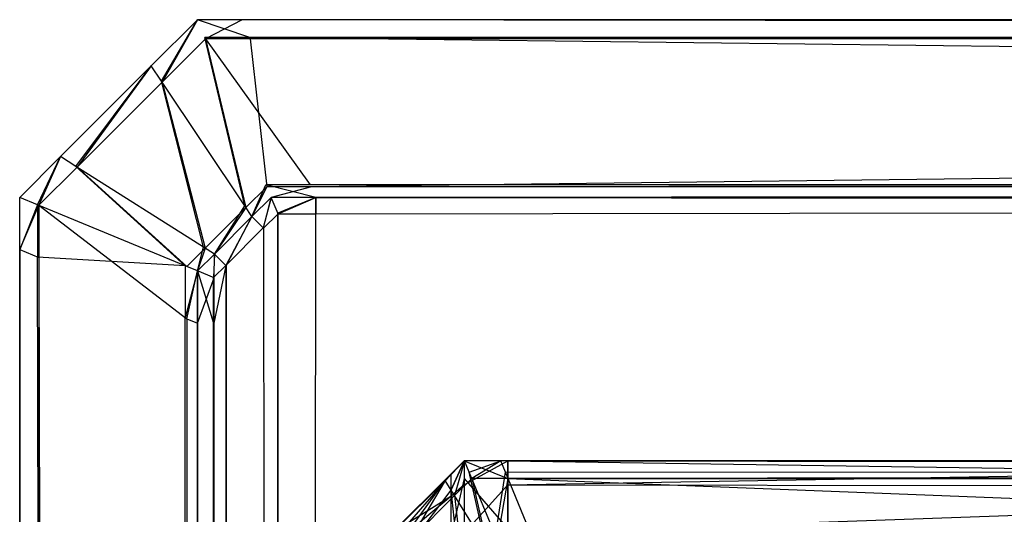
# Model space of a CAD drawing. Extents: x 0 to 0.8, y -0.501 to 0.
# Tile 48 of 107: x 0 to 0.00554, y -0.00278 to 0. Entities that reach past the tile are written whole.
import ezdxf

# ---------------------------------------------------------------- set-up
doc = ezdxf.new("R2010")
doc.units = 0
for name, color, linetype in [('L12_ABDECKPL_0___REPLACEMTFOREM', 7, 'CONTINUOUS'), ('L29_KORPUS3_2___REPLACEMTFOREMP', 7, 'CONTINUOUS'), ('L31_KORPUS3_4___REPLACEMTFOREMP', 7, 'CONTINUOUS')]:
    doc.layers.add(name, color=color, linetype=linetype)

msp = doc.modelspace()

# ---------------------------------------------------------------- linework, layer by layer
at = {"layer": 'L12_ABDECKPL_0___REPLACEMTFOREM', "color": 39}
for points, invisible_edges in [([(0.000801, -0.000352, 0.602325), (0.001, 0, 0.602217), (0.00074, -0.00026, 0.602217), (0.000801, -0.000352, 0.602325)], 13), ([(0.001, 0, 0.592217), (0.000797, -0.000346, 0.592115), (0.00074, -0.00026, 0.592217), (0.001, 0, 0.592217)], 13), ([(0.001, 0, 0.592354), (0.00074, -0.00026, 0.592217), (0.00074, -0.00026, 0.592354), (0.001, 0, 0.592354)], 13), ([(0.00074, -0.00026, 0.592217), (0.001, 0, 0.592354), (0.001, 0, 0.592217), (0.00074, -0.00026, 0.592217)], 14), ([(0.001, 0, 0.602217), (0.00074, -0.00026, 0.602038), (0.00074, -0.00026, 0.602217), (0.001, 0, 0.602217)], 13), ([(0.00074, -0.00026, 0.602038), (0.001, 0, 0.602217), (0.001, 0, 0.602038), (0.00074, -0.00026, 0.602038)], 14), ([(0.001, 0, 0.602038), (0.00074, -0.00026, 0.592354), (0.00074, -0.00026, 0.602038), (0.001, 0, 0.602038)], 13), ([(0.00074, -0.00026, 0.592354), (0.001, 0, 0.602038), (0.001, 0, 0.592354), (0.00074, -0.00026, 0.592354)], 14), ([(0.000797, -0.000346, 0.592115), (0.001, 0, 0.592217), (0.001042, -0.000101, 0.592115), (0.000797, -0.000346, 0.592115)], 14), ([(0.001, 0, 0.602217), (0.000801, -0.000352, 0.602325), (0.001045, -0.000108, 0.602325), (0.001, 0, 0.602217)], 14), ([(0.001, 0, 0.602217), (0.001252, 0, 0.602038), (0.001, 0, 0.602038), (0.001, 0, 0.602217)], 13), ([(0.001252, 0, 0.602038), (0.001, 0, 0.602217), (0.001252, 0, 0.602217), (0.001252, 0, 0.602038)], 14), ([(0.001, 0, 0.602038), (0.001252, 0, 0.592354), (0.001, 0, 0.592354), (0.001, 0, 0.602038)], 13), ([(0.001252, 0, 0.592354), (0.001, 0, 0.602038), (0.001252, 0, 0.602038), (0.001252, 0, 0.592354)], 14), ([(0.001045, -0.000108, 0.602325), (0.001252, 0, 0.602217), (0.001, 0, 0.602217), (0.001045, -0.000108, 0.602325)], 13), ([(0.001, 0, 0.592354), (0.001252, 0, 0.592217), (0.001, 0, 0.592217), (0.001, 0, 0.592354)], 13), ([(0.001252, 0, 0.592217), (0.001, 0, 0.592354), (0.001252, 0, 0.592354), (0.001252, 0, 0.592217)], 14), ([(0.001, 0, 0.592217), (0.001294, -0.000101, 0.592115), (0.001042, -0.000101, 0.592115), (0.001, 0, 0.592217)], 13), ([(0.001294, -0.000101, 0.592115), (0.001, 0, 0.592217), (0.001252, 0, 0.592217), (0.001294, -0.000101, 0.592115)], 14), ([(0.001252, 0, 0.602217), (0.001045, -0.000108, 0.602325), (0.001297, -0.000108, 0.602325), (0.001252, 0, 0.602217)], 14), ([(0.001252, 0, 0.592354), (0.071779, 0, 0.592217), (0.001252, 0, 0.592217), (0.001252, 0, 0.592354)], 13), ([(0.071779, 0, 0.592217), (0.001252, 0, 0.592354), (0.071779, 0, 0.592354), (0.071779, 0, 0.592217)], 14), ([(0.001252, 0, 0.592217), (0.071779, -0.000101, 0.592115), (0.001294, -0.000101, 0.592115), (0.001252, 0, 0.592217)], 13), ([(0.071779, -0.000101, 0.592115), (0.001252, 0, 0.592217), (0.071779, 0, 0.592217), (0.071779, -0.000101, 0.592115)], 14), ([(0.001252, 0, 0.602038), (0.071779, 0, 0.592354), (0.001252, 0, 0.592354), (0.001252, 0, 0.602038)], 13), ([(0.071779, 0, 0.592354), (0.001252, 0, 0.602038), (0.071779, 0, 0.602038), (0.071779, 0, 0.592354)], 14), ([(0.001297, -0.000108, 0.602325), (0.071779, 0, 0.602217), (0.001252, 0, 0.602217), (0.001297, -0.000108, 0.602325)], 13), ([(0.001252, 0, 0.602217), (0.071779, 0, 0.602038), (0.001252, 0, 0.602038), (0.001252, 0, 0.602217)], 13), ([(0.071779, 0, 0.602038), (0.001252, 0, 0.602217), (0.071779, 0, 0.602217), (0.071779, 0, 0.602038)], 14), ([(0.071779, 0, 0.602217), (0.001297, -0.000108, 0.602325), (0.071779, -0.000108, 0.602325), (0.071779, 0, 0.602217)], 14), ([(0.001042, -0.000101, 0.592115), (0.001267, -0.001048, 0.591287), (0.000797, -0.000346, 0.592115), (0.001042, -0.000101, 0.592115)], 13), ([(0.001272, -0.001057, 0.603156), (0.001045, -0.000108, 0.602325), (0.000801, -0.000352, 0.602325), (0.001272, -0.001057, 0.603156)], 13), ([(0.001267, -0.001048, 0.591287), (0.001042, -0.000101, 0.592115), (0.001385, -0.00093, 0.591287), (0.001267, -0.001048, 0.591287)], 14), ([(0.001042, -0.000101, 0.592115), (0.001636, -0.00093, 0.591287), (0.001385, -0.00093, 0.591287), (0.001042, -0.000101, 0.592115)], 13), ([(0.001636, -0.00093, 0.591287), (0.001042, -0.000101, 0.592115), (0.001294, -0.000101, 0.592115), (0.001636, -0.00093, 0.591287)], 14), ([(0.001045, -0.000108, 0.602325), (0.001272, -0.001057, 0.603156), (0.001389, -0.00094, 0.603156), (0.001045, -0.000108, 0.602325)], 14), ([(0.001389, -0.00094, 0.603156), (0.001297, -0.000108, 0.602325), (0.001045, -0.000108, 0.602325), (0.001389, -0.00094, 0.603156)], 13), ([(0.001294, -0.000101, 0.592115), (0.071779, -0.00093, 0.591287), (0.001636, -0.00093, 0.591287), (0.001294, -0.000101, 0.592115)], 13), ([(0.071779, -0.00093, 0.591287), (0.001294, -0.000101, 0.592115), (0.071779, -0.000101, 0.592115), (0.071779, -0.00093, 0.591287)], 14), ([(0.001297, -0.000108, 0.602325), (0.001389, -0.00094, 0.603156), (0.001641, -0.00094, 0.603156), (0.001297, -0.000108, 0.602325)], 14), ([(0.001641, -0.00094, 0.603156), (0.071779, -0.000108, 0.602325), (0.001297, -0.000108, 0.602325), (0.001641, -0.00094, 0.603156)], 13), ([(0.071779, -0.000108, 0.602325), (0.001641, -0.00094, 0.603156), (0.071779, -0.00094, 0.603156), (0.071779, -0.000108, 0.602325)], 14), ([(0.000323, -0.000831, 0.602325), (0.00074, -0.00026, 0.602217), (0.000229, -0.000771, 0.602217), (0.000323, -0.000831, 0.602325)], 13), ([(0.00074, -0.00026, 0.592217), (0.000316, -0.000827, 0.592115), (0.000229, -0.000771, 0.592217), (0.00074, -0.00026, 0.592217)], 13), ([(0.000229, -0.000771, 0.592354), (0.00074, -0.00026, 0.592217), (0.000229, -0.000771, 0.592217), (0.000229, -0.000771, 0.592354)], 13), ([(0.00074, -0.00026, 0.592217), (0.000229, -0.000771, 0.592354), (0.00074, -0.00026, 0.592354), (0.00074, -0.00026, 0.592217)], 14), ([(0.000229, -0.000771, 0.602217), (0.00074, -0.00026, 0.602038), (0.000229, -0.000771, 0.602038), (0.000229, -0.000771, 0.602217)], 13), ([(0.00074, -0.00026, 0.602038), (0.000229, -0.000771, 0.602217), (0.00074, -0.00026, 0.602217), (0.00074, -0.00026, 0.602038)], 14), ([(0.000229, -0.000771, 0.602038), (0.00074, -0.00026, 0.592354), (0.000229, -0.000771, 0.592354), (0.000229, -0.000771, 0.602038)], 13), ([(0.00074, -0.00026, 0.592354), (0.000229, -0.000771, 0.602038), (0.00074, -0.00026, 0.602038), (0.00074, -0.00026, 0.592354)], 14), ([(0.000316, -0.000827, 0.592115), (0.00074, -0.00026, 0.592217), (0.000797, -0.000346, 0.592115), (0.000316, -0.000827, 0.592115)], 14), ([(0.00074, -0.00026, 0.602217), (0.000323, -0.000831, 0.602325), (0.000801, -0.000352, 0.602325), (0.00074, -0.00026, 0.602217)], 14), ([(0.000797, -0.000346, 0.592115), (0.001034, -0.001281, 0.591287), (0.000316, -0.000827, 0.592115), (0.000797, -0.000346, 0.592115)], 13), ([(0.001043, -0.001286, 0.603156), (0.000801, -0.000352, 0.602325), (0.000323, -0.000831, 0.602325), (0.001043, -0.001286, 0.603156)], 13), ([(0.001034, -0.001281, 0.591287), (0.000797, -0.000346, 0.592115), (0.001267, -0.001048, 0.591287), (0.001034, -0.001281, 0.591287)], 14), ([(0.000801, -0.000352, 0.602325), (0.001043, -0.001286, 0.603156), (0.001272, -0.001057, 0.603156), (0.000801, -0.000352, 0.602325)], 14), ([(0.000229, -0.000771, 0.592354), (0, -0.001, 0.592217), (0, -0.001, 0.592354), (0.000229, -0.000771, 0.592354)], 13), ([(0, -0.001, 0.592217), (0.000229, -0.000771, 0.592354), (0.000229, -0.000771, 0.592217), (0, -0.001, 0.592217)], 14), ([(0.000229, -0.000771, 0.592217), (0.000101, -0.001042, 0.592115), (0, -0.001, 0.592217), (0.000229, -0.000771, 0.592217)], 13), ([(0.000108, -0.001045, 0.602325), (0.000229, -0.000771, 0.602217), (0, -0.001, 0.602217), (0.000108, -0.001045, 0.602325)], 13), ([(0.000229, -0.000771, 0.602217), (0, -0.001, 0.602038), (0, -0.001, 0.602217), (0.000229, -0.000771, 0.602217)], 13), ([(0, -0.001, 0.602038), (0.000229, -0.000771, 0.602217), (0.000229, -0.000771, 0.602038), (0, -0.001, 0.602038)], 14), ([(0.000229, -0.000771, 0.602038), (0, -0.001, 0.592354), (0, -0.001, 0.602038), (0.000229, -0.000771, 0.602038)], 13), ([(0, -0.001, 0.592354), (0.000229, -0.000771, 0.602038), (0.000229, -0.000771, 0.592354), (0, -0.001, 0.592354)], 14), ([(0.000101, -0.001042, 0.592115), (0.000229, -0.000771, 0.592217), (0.000316, -0.000827, 0.592115), (0.000101, -0.001042, 0.592115)], 14), ([(0.000229, -0.000771, 0.602217), (0.000108, -0.001045, 0.602325), (0.000323, -0.000831, 0.602325), (0.000229, -0.000771, 0.602217)], 14), ([(0.000316, -0.000827, 0.592115), (0.00093, -0.001385, 0.591287), (0.000101, -0.001042, 0.592115), (0.000316, -0.000827, 0.592115)], 13), ([(0.00093, -0.001385, 0.591287), (0.000316, -0.000827, 0.592115), (0.001034, -0.001281, 0.591287), (0.00093, -0.001385, 0.591287)], 14), ([(0.00094, -0.001389, 0.603156), (0.000323, -0.000831, 0.602325), (0.000108, -0.001045, 0.602325), (0.00094, -0.001389, 0.603156)], 13), ([(0.000323, -0.000831, 0.602325), (0.00094, -0.001389, 0.603156), (0.001043, -0.001286, 0.603156), (0.000323, -0.000831, 0.602325)], 14), ([(0.001385, -0.00093, 0.591287), (0.001306, -0.001108, 0.591217), (0.001267, -0.001048, 0.591287), (0.001385, -0.00093, 0.591287)], 13), ([(0.001306, -0.001108, 0.603217), (0.001389, -0.00094, 0.603156), (0.001272, -0.001057, 0.603156), (0.001306, -0.001108, 0.603217)], 13), ([(0.001306, -0.001108, 0.591217), (0.001385, -0.00093, 0.591287), (0.001414, -0.001, 0.591217), (0.001306, -0.001108, 0.591217)], 14), ([(0.001389, -0.00094, 0.603156), (0.001306, -0.001108, 0.603217), (0.001414, -0.001, 0.603217), (0.001389, -0.00094, 0.603156)], 14), ([(0.001385, -0.00093, 0.591287), (0.001665, -0.001, 0.591217), (0.001414, -0.001, 0.591217), (0.001385, -0.00093, 0.591287)], 13), ([(0.001665, -0.001, 0.591217), (0.001385, -0.00093, 0.591287), (0.001636, -0.00093, 0.591287), (0.001665, -0.001, 0.591217)], 14), ([(0.001414, -0.001, 0.603217), (0.001641, -0.00094, 0.603156), (0.001389, -0.00094, 0.603156), (0.001414, -0.001, 0.603217)], 13), ([(0.001641, -0.00094, 0.603156), (0.001414, -0.001, 0.603217), (0.001665, -0.001, 0.603217), (0.001641, -0.00094, 0.603156)], 14), ([(0.001636, -0.00093, 0.591287), (0.071779, -0.001, 0.591217), (0.001665, -0.001, 0.591217), (0.001636, -0.00093, 0.591287)], 13), ([(0.071779, -0.001, 0.591217), (0.001636, -0.00093, 0.591287), (0.071779, -0.00093, 0.591287), (0.071779, -0.001, 0.591217)], 14), ([(0.001665, -0.001, 0.603217), (0.071779, -0.00094, 0.603156), (0.001641, -0.00094, 0.603156), (0.001665, -0.001, 0.603217)], 13), ([(0.071779, -0.00094, 0.603156), (0.001665, -0.001, 0.603217), (0.071779, -0.001, 0.603217), (0.071779, -0.00094, 0.603156)], 14), ([(0, -0.001, 0.602217), (0, -0.001294, 0.602038), (0, -0.001294, 0.602217), (0, -0.001, 0.602217)], 13), ([(0, -0.001294, 0.602038), (0, -0.001, 0.602217), (0, -0.001, 0.602038), (0, -0.001294, 0.602038)], 14), ([(0, -0.001294, 0.602217), (0.000108, -0.001045, 0.602325), (0, -0.001, 0.602217), (0, -0.001294, 0.602217)], 14), ([(0.000101, -0.001042, 0.592115), (0, -0.001294, 0.592217), (0, -0.001, 0.592217), (0.000101, -0.001042, 0.592115)], 14), ([(0, -0.001, 0.602038), (0, -0.001294, 0.592354), (0, -0.001294, 0.602038), (0, -0.001, 0.602038)], 13), ([(0, -0.001294, 0.592354), (0, -0.001, 0.602038), (0, -0.001, 0.592354), (0, -0.001294, 0.592354)], 14), ([(0, -0.001, 0.592354), (0, -0.001294, 0.592217), (0, -0.001294, 0.592354), (0, -0.001, 0.592354)], 13), ([(0, -0.001294, 0.592217), (0, -0.001, 0.592354), (0, -0.001, 0.592217), (0, -0.001294, 0.592217)], 14), ([(0, -0.001294, 0.592217), (0.000101, -0.001042, 0.592115), (0.000101, -0.001336, 0.592115), (0, -0.001294, 0.592217)], 13), ([(0.000108, -0.001045, 0.602325), (0, -0.001294, 0.602217), (0.000108, -0.001339, 0.602325), (0.000108, -0.001045, 0.602325)], 13), ([(0.00093, -0.001385, 0.591287), (0.000101, -0.001336, 0.592115), (0.000101, -0.001042, 0.592115), (0.00093, -0.001385, 0.591287)], 14), ([(0.00094, -0.001683, 0.603156), (0.000108, -0.001045, 0.602325), (0.000108, -0.001339, 0.602325), (0.00094, -0.001683, 0.603156)], 13), ([(0.000108, -0.001045, 0.602325), (0.00094, -0.001683, 0.603156), (0.00094, -0.001389, 0.603156), (0.000108, -0.001045, 0.602325)], 14), ([(0.001267, -0.001048, 0.591287), (0.001095, -0.001319, 0.591217), (0.001034, -0.001281, 0.591287), (0.001267, -0.001048, 0.591287)], 13), ([(0.001095, -0.001319, 0.591217), (0.001267, -0.001048, 0.591287), (0.001306, -0.001108, 0.591217), (0.001095, -0.001319, 0.591217)], 14), ([(0.00137, -0.001172, 0.603217), (0.001414, -0.001, 0.603217), (0.001306, -0.001108, 0.603217), (0.00137, -0.001172, 0.603217)], 13), ([(0.001414, -0.001, 0.591217), (0.001372, -0.001174, 0.591217), (0.001306, -0.001108, 0.591217), (0.001414, -0.001, 0.591217)], 13), ([(0.001414, -0.001, 0.603217), (0.00137, -0.001172, 0.603217), (0.001452, -0.00109, 0.603217), (0.001414, -0.001, 0.603217)], 14), ([(0.001372, -0.001174, 0.591217), (0.001414, -0.001, 0.591217), (0.001453, -0.001093, 0.591217), (0.001372, -0.001174, 0.591217)], 14), ([(0.001452, -0.00109, 0.603217), (0.001665, -0.001, 0.603217), (0.001414, -0.001, 0.603217), (0.001452, -0.00109, 0.603217)], 13), ([(0.001665, -0.001, 0.591217), (0.001453, -0.001093, 0.591217), (0.001414, -0.001, 0.591217), (0.001665, -0.001, 0.591217)], 13), ([(0.001665, -0.001, 0.603217), (0.001452, -0.00109, 0.603217), (0.001665, -0.00109, 0.603217), (0.001665, -0.001, 0.603217)], 14), ([(0.001453, -0.001093, 0.591217), (0.001665, -0.001, 0.591217), (0.001665, -0.001093, 0.591217), (0.001453, -0.001093, 0.591217)], 14), ([(0.071779, -0.001, 0.591217), (0.001665, -0.001093, 0.591217), (0.001665, -0.001, 0.591217), (0.071779, -0.001, 0.591217)], 13), ([(0.001665, -0.001093, 0.591217), (0.071779, -0.001, 0.591217), (0.071779, -0.001093, 0.591217), (0.001665, -0.001093, 0.591217)], 14), ([(0.071779, -0.00109, 0.603217), (0.001665, -0.001, 0.603217), (0.001665, -0.00109, 0.603217), (0.071779, -0.00109, 0.603217)], 13), ([(0.001665, -0.001, 0.603217), (0.071779, -0.00109, 0.603217), (0.071779, -0.001, 0.603217), (0.001665, -0.001, 0.603217)], 14), ([(0.001095, -0.001319, 0.603217), (0.001272, -0.001057, 0.603156), (0.001043, -0.001286, 0.603156), (0.001095, -0.001319, 0.603217)], 13), ([(0.001272, -0.001057, 0.603156), (0.001095, -0.001319, 0.603217), (0.001306, -0.001108, 0.603217), (0.001272, -0.001057, 0.603156)], 14), ([(0.00137, -0.001172, 0.603217), (0.0014, -0.499858, 0.603217), (0.001452, -0.00109, 0.603217), (0.00137, -0.001172, 0.603217)], 13), ([(0.001403, -0.499856, 0.591217), (0.001372, -0.001174, 0.591217), (0.001453, -0.001093, 0.591217), (0.001403, -0.499856, 0.591217)], 13), ([(0.001452, -0.00109, 0.603217), (0.0014, -0.499858, 0.603217), (0.001452, -0.49991, 0.603217), (0.001452, -0.00109, 0.603217)], 10), ([(0.001403, -0.499856, 0.591217), (0.001453, -0.001093, 0.591217), (0.001453, -0.499907, 0.591217), (0.001403, -0.499856, 0.591217)], 10), ([(0.001452, -0.00109, 0.603217), (0.001452, -0.49991, 0.603217), (0.001665, -0.00109, 0.603217), (0.001452, -0.00109, 0.603217)], 15), ([(0.001665, -0.00109, 0.603217), (0.001452, -0.49991, 0.603217), (0.001616, -0.49991, 0.603217), (0.001665, -0.00109, 0.603217)], 15), ([(0.001453, -0.499907, 0.591217), (0.001453, -0.001093, 0.591217), (0.001665, -0.001093, 0.591217), (0.001453, -0.499907, 0.591217)], 13), ([(0.001453, -0.499907, 0.591217), (0.001665, -0.001093, 0.591217), (0.001616, -0.499907, 0.591217), (0.001453, -0.499907, 0.591217)], 14), ([(0.001665, -0.00109, 0.603217), (0.001616, -0.49991, 0.603217), (0.071779, -0.49991, 0.603217), (0.001665, -0.00109, 0.603217)], 15), ([(0.001616, -0.499907, 0.591217), (0.001665, -0.001093, 0.591217), (0.075865, -0.499907, 0.591217), (0.001616, -0.499907, 0.591217)], 15), ([(0.001665, -0.00109, 0.603217), (0.071779, -0.49991, 0.603217), (0.071779, -0.00109, 0.603217), (0.001665, -0.00109, 0.603217)], 15), ([(0.075865, -0.499907, 0.591217), (0.001665, -0.001093, 0.591217), (0.071779, -0.001093, 0.591217), (0.075865, -0.499907, 0.591217)], 15), ([(0.001159, -0.001383, 0.603217), (0.001306, -0.001108, 0.603217), (0.001095, -0.001319, 0.603217), (0.001159, -0.001383, 0.603217)], 13), ([(0.001306, -0.001108, 0.591217), (0.001161, -0.001385, 0.591217), (0.001095, -0.001319, 0.591217), (0.001306, -0.001108, 0.591217)], 13), ([(0.001306, -0.001108, 0.603217), (0.001159, -0.001383, 0.603217), (0.00137, -0.001172, 0.603217), (0.001306, -0.001108, 0.603217)], 14), ([(0.001161, -0.001385, 0.591217), (0.001306, -0.001108, 0.591217), (0.001372, -0.001174, 0.591217), (0.001161, -0.001385, 0.591217)], 14), ([(0.001159, -0.001383, 0.603217), (0.0014, -0.499858, 0.603217), (0.00137, -0.001172, 0.603217), (0.001159, -0.001383, 0.603217)], 10), ([(0.001403, -0.499856, 0.591217), (0.001161, -0.001385, 0.591217), (0.001372, -0.001174, 0.591217), (0.001403, -0.499856, 0.591217)], 10), ([(0.000108, -0.499712, 0.602325), (0, -0.001294, 0.602217), (0, -0.499757, 0.602217), (0.000108, -0.499712, 0.602325)], 13), ([(0, -0.001294, 0.602217), (0.000108, -0.499712, 0.602325), (0.000108, -0.001339, 0.602325), (0, -0.001294, 0.602217)], 14), ([(0, -0.001294, 0.602217), (0, -0.499757, 0.602038), (0, -0.499757, 0.602217), (0, -0.001294, 0.602217)], 13), ([(0, -0.499757, 0.602038), (0, -0.001294, 0.602217), (0, -0.001294, 0.602038), (0, -0.499757, 0.602038)], 14), ([(0, -0.001294, 0.592217), (0.000101, -0.499715, 0.592115), (0, -0.499757, 0.592217), (0, -0.001294, 0.592217)], 13), ([(0.000101, -0.499715, 0.592115), (0, -0.001294, 0.592217), (0.000101, -0.001336, 0.592115), (0.000101, -0.499715, 0.592115)], 14), ([(0, -0.001294, 0.602038), (0, -0.499757, 0.592354), (0, -0.499757, 0.602038), (0, -0.001294, 0.602038)], 13), ([(0, -0.499757, 0.592354), (0, -0.001294, 0.602038), (0, -0.001294, 0.592354), (0, -0.499757, 0.592354)], 14), ([(0, -0.001294, 0.592354), (0, -0.499757, 0.592217), (0, -0.499757, 0.592354), (0, -0.001294, 0.592354)], 13), ([(0, -0.499757, 0.592217), (0, -0.001294, 0.592354), (0, -0.001294, 0.592217), (0, -0.499757, 0.592217)], 14), ([(0.001034, -0.001281, 0.591287), (0.001, -0.001414, 0.591217), (0.00093, -0.001385, 0.591287), (0.001034, -0.001281, 0.591287)], 13), ([(0.001, -0.001414, 0.603217), (0.001043, -0.001286, 0.603156), (0.00094, -0.001389, 0.603156), (0.001, -0.001414, 0.603217)], 13), ([(0.001, -0.001414, 0.591217), (0.001034, -0.001281, 0.591287), (0.001095, -0.001319, 0.591217), (0.001, -0.001414, 0.591217)], 14), ([(0.001043, -0.001286, 0.603156), (0.001, -0.001414, 0.603217), (0.001095, -0.001319, 0.603217), (0.001043, -0.001286, 0.603156)], 14), ([(0.00109, -0.001452, 0.603217), (0.001095, -0.001319, 0.603217), (0.001, -0.001414, 0.603217), (0.00109, -0.001452, 0.603217)], 13), ([(0.001095, -0.001319, 0.591217), (0.001093, -0.001453, 0.591217), (0.001, -0.001414, 0.591217), (0.001095, -0.001319, 0.591217)], 13), ([(0.001095, -0.001319, 0.603217), (0.00109, -0.001452, 0.603217), (0.001159, -0.001383, 0.603217), (0.001095, -0.001319, 0.603217)], 14), ([(0.001093, -0.001453, 0.591217), (0.001095, -0.001319, 0.591217), (0.001161, -0.001385, 0.591217), (0.001093, -0.001453, 0.591217)], 14), ([(0.000101, -0.001336, 0.592115), (0.00093, -0.001385, 0.591287), (0.00093, -0.001679, 0.591287), (0.000101, -0.001336, 0.592115)], 13), ([(0.000101, -0.001336, 0.592115), (0.00093, -0.499373, 0.591287), (0.000101, -0.499715, 0.592115), (0.000101, -0.001336, 0.592115)], 13), ([(0.00093, -0.499373, 0.591287), (0.000101, -0.001336, 0.592115), (0.00093, -0.001679, 0.591287), (0.00093, -0.499373, 0.591287)], 14), ([(0.00094, -0.499368, 0.603156), (0.000108, -0.001339, 0.602325), (0.000108, -0.499712, 0.602325), (0.00094, -0.499368, 0.603156)], 13), ([(0.000108, -0.001339, 0.602325), (0.00094, -0.499368, 0.603156), (0.00094, -0.001683, 0.603156), (0.000108, -0.001339, 0.602325)], 14), ([(0.00109, -0.001452, 0.603217), (0.00115, -0.499608, 0.603217), (0.001159, -0.001383, 0.603217), (0.00109, -0.001452, 0.603217)], 10), ([(0.001159, -0.001383, 0.603217), (0.00115, -0.499608, 0.603217), (0.0014, -0.499858, 0.603217), (0.001159, -0.001383, 0.603217)], 13), ([(0.001, -0.001414, 0.591217), (0.00093, -0.001679, 0.591287), (0.00093, -0.001385, 0.591287), (0.001, -0.001414, 0.591217)], 14), ([(0.00093, -0.001679, 0.591287), (0.001, -0.001414, 0.591217), (0.001, -0.001708, 0.591217), (0.00093, -0.001679, 0.591287)], 13), ([(0.00094, -0.001683, 0.603156), (0.001, -0.001414, 0.603217), (0.00094, -0.001389, 0.603156), (0.00094, -0.001683, 0.603156)], 14), ([(0.001, -0.001414, 0.603217), (0.00094, -0.001683, 0.603156), (0.001, -0.001708, 0.603217), (0.001, -0.001414, 0.603217)], 13), ([(0.00109, -0.001708, 0.603217), (0.001, -0.001414, 0.603217), (0.001, -0.001708, 0.603217), (0.00109, -0.001708, 0.603217)], 13), ([(0.001, -0.001414, 0.603217), (0.00109, -0.001708, 0.603217), (0.00109, -0.001452, 0.603217), (0.001, -0.001414, 0.603217)], 14), ([(0.001093, -0.001453, 0.591217), (0.001, -0.001708, 0.591217), (0.001, -0.001414, 0.591217), (0.001093, -0.001453, 0.591217)], 13), ([(0.001161, -0.001385, 0.591217), (0.001093, -0.001708, 0.591217), (0.001093, -0.001453, 0.591217), (0.001161, -0.001385, 0.591217)], 13), ([(0.001093, -0.001708, 0.591217), (0.001161, -0.001385, 0.591217), (0.001152, -0.499606, 0.591217), (0.001093, -0.001708, 0.591217)], 10), ([(0.001152, -0.499606, 0.591217), (0.001161, -0.001385, 0.591217), (0.001403, -0.499856, 0.591217), (0.001152, -0.499606, 0.591217)], 13), ([(0.001, -0.001708, 0.591217), (0.001093, -0.001453, 0.591217), (0.001093, -0.001708, 0.591217), (0.001, -0.001708, 0.591217)], 14), ([(0.00109, -0.001708, 0.603217), (0.00115, -0.499608, 0.603217), (0.00109, -0.001452, 0.603217), (0.00109, -0.001708, 0.603217)], 13), ([(0.00093, -0.001679, 0.591287), (0.001, -0.499343, 0.591217), (0.00093, -0.499373, 0.591287), (0.00093, -0.001679, 0.591287)], 13), ([(0.001, -0.499343, 0.591217), (0.00093, -0.001679, 0.591287), (0.001, -0.001708, 0.591217), (0.001, -0.499343, 0.591217)], 14), ([(0.001, -0.499343, 0.603217), (0.00094, -0.001683, 0.603156), (0.00094, -0.499368, 0.603156), (0.001, -0.499343, 0.603217)], 13), ([(0.00094, -0.001683, 0.603156), (0.001, -0.499343, 0.603217), (0.001, -0.001708, 0.603217), (0.00094, -0.001683, 0.603156)], 14), ([(0.00109, -0.499343, 0.603217), (0.001, -0.001708, 0.603217), (0.001, -0.499343, 0.603217), (0.00109, -0.499343, 0.603217)], 13), ([(0.001, -0.001708, 0.603217), (0.00109, -0.499343, 0.603217), (0.00109, -0.001708, 0.603217), (0.001, -0.001708, 0.603217)], 14), ([(0.001, -0.001708, 0.591217), (0.001093, -0.499343, 0.591217), (0.001, -0.499343, 0.591217), (0.001, -0.001708, 0.591217)], 13), ([(0.001093, -0.499343, 0.591217), (0.001, -0.001708, 0.591217), (0.001093, -0.001708, 0.591217), (0.001093, -0.499343, 0.591217)], 14), ([(0.00109, -0.499343, 0.603217), (0.00115, -0.499608, 0.603217), (0.00109, -0.001708, 0.603217), (0.00109, -0.499343, 0.603217)], 10), ([(0.001093, -0.001708, 0.591217), (0.001093, -0.499547, 0.591217), (0.001093, -0.499343, 0.591217), (0.001093, -0.001708, 0.591217)], 15), ([(0.001093, -0.499547, 0.591217), (0.001093, -0.001708, 0.591217), (0.001152, -0.499606, 0.591217), (0.001093, -0.499547, 0.591217)], 15)]:
    msp.add_3dface(points, dxfattribs=dict(at, invisible_edges=invisible_edges))
at = {"layer": 'L29_KORPUS3_2___REPLACEMTFOREMP', "color": 8}
for points, invisible_edges in [([(0.002502, -0.002483, 0.0005), (0.002427, -0.002648, 0.000436), (0.002392, -0.002593, 0.0005), (0.002502, -0.002483, 0.0005)], 13), ([(0.002392, -0.002593, 0.000565), (0.002502, -0.002483, 0.0005), (0.002392, -0.002593, 0.0005), (0.002392, -0.002593, 0.000565)], 13), ([(0.002502, -0.002483, 0.0005), (0.002392, -0.002593, 0.000565), (0.002502, -0.002483, 0.000565), (0.002502, -0.002483, 0.0005)], 14), ([(0.002392, -0.002593, 0.007018), (0.002502, -0.002483, 0.000565), (0.002392, -0.002593, 0.000565), (0.002392, -0.002593, 0.007018)], 13), ([(0.002502, -0.002483, 0.000565), (0.002392, -0.002593, 0.007018), (0.002502, -0.002483, 0.007018), (0.002502, -0.002483, 0.000565)], 14), ([(0.002446, -0.002679, 0.007289), (0.002502, -0.002483, 0.00719), (0.002392, -0.002593, 0.00719), (0.002446, -0.002679, 0.007289)], 13), ([(0.002392, -0.002593, 0.00719), (0.002502, -0.002483, 0.007018), (0.002392, -0.002593, 0.007018), (0.002392, -0.002593, 0.00719)], 13), ([(0.002502, -0.002483, 0.007018), (0.002392, -0.002593, 0.00719), (0.002502, -0.002483, 0.00719), (0.002502, -0.002483, 0.007018)], 14), ([(0.002427, -0.002648, 0.000436), (0.002502, -0.002483, 0.0005), (0.002528, -0.002547, 0.000436), (0.002427, -0.002648, 0.000436)], 14), ([(0.002502, -0.002483, 0.00719), (0.002446, -0.002679, 0.007289), (0.002543, -0.002582, 0.007289), (0.002502, -0.002483, 0.00719)], 14), ([(0.002543, -0.002582, 0.007289), (0.002705, -0.002483, 0.00719), (0.002502, -0.002483, 0.00719), (0.002543, -0.002582, 0.007289)], 13), ([(0.002502, -0.002483, 0.007018), (0.002705, -0.002483, 0.000565), (0.002502, -0.002483, 0.000565), (0.002502, -0.002483, 0.007018)], 13), ([(0.002705, -0.002483, 0.000565), (0.002502, -0.002483, 0.007018), (0.002705, -0.002483, 0.007018), (0.002705, -0.002483, 0.000565)], 14), ([(0.002502, -0.002483, 0.00719), (0.002705, -0.002483, 0.007018), (0.002502, -0.002483, 0.007018), (0.002502, -0.002483, 0.00719)], 13), ([(0.002705, -0.002483, 0.007018), (0.002502, -0.002483, 0.00719), (0.002705, -0.002483, 0.00719), (0.002705, -0.002483, 0.007018)], 14), ([(0.002502, -0.002483, 0.000565), (0.002705, -0.002483, 0.0005), (0.002502, -0.002483, 0.0005), (0.002502, -0.002483, 0.000565)], 13), ([(0.002705, -0.002483, 0.0005), (0.002502, -0.002483, 0.000565), (0.002705, -0.002483, 0.000565), (0.002705, -0.002483, 0.0005)], 14), ([(0.002705, -0.002483, 0.0005), (0.002528, -0.002547, 0.000436), (0.002502, -0.002483, 0.0005), (0.002705, -0.002483, 0.0005)], 13), ([(0.002528, -0.002547, 0.000436), (0.002705, -0.002483, 0.0005), (0.002732, -0.002547, 0.000436), (0.002528, -0.002547, 0.000436)], 14), ([(0.002705, -0.002483, 0.00719), (0.002543, -0.002582, 0.007289), (0.002746, -0.002582, 0.007289), (0.002705, -0.002483, 0.00719)], 14), ([(0.002746, -0.002582, 0.007289), (0.1, -0.002483, 0.00719), (0.002705, -0.002483, 0.00719), (0.002746, -0.002582, 0.007289)], 13), ([(0.002705, -0.002483, 0.000565), (0.1, -0.002483, 0.007018), (0.1, -0.002483, 0.000565), (0.002705, -0.002483, 0.000565)], 13), ([(0.1, -0.002483, 0.007018), (0.002705, -0.002483, 0.000565), (0.002705, -0.002483, 0.007018), (0.1, -0.002483, 0.007018)], 14), ([(0.002705, -0.002483, 0.00719), (0.1, -0.002483, 0.007018), (0.002705, -0.002483, 0.007018), (0.002705, -0.002483, 0.00719)], 13), ([(0.1, -0.002483, 0.007018), (0.002705, -0.002483, 0.00719), (0.1, -0.002483, 0.00719), (0.1, -0.002483, 0.007018)], 14), ([(0.1, -0.002483, 0.0005), (0.002732, -0.002547, 0.000436), (0.002705, -0.002483, 0.0005), (0.1, -0.002483, 0.0005)], 13), ([(0.002705, -0.002483, 0.000565), (0.1, -0.002483, 0.0005), (0.002705, -0.002483, 0.0005), (0.002705, -0.002483, 0.000565)], 13), ([(0.1, -0.002483, 0.0005), (0.002705, -0.002483, 0.000565), (0.1, -0.002483, 0.000565), (0.1, -0.002483, 0.0005)], 14), ([(0.002732, -0.002547, 0.000436), (0.1, -0.002483, 0.0005), (0.1, -0.002547, 0.000436), (0.002732, -0.002547, 0.000436)], 14), ([(0.1, -0.002483, 0.00719), (0.002746, -0.002582, 0.007289), (0.1, -0.002582, 0.007289), (0.1, -0.002483, 0.00719)], 14), ([(0.002528, -0.002547, 0.000436), (0.002621, -0.002959, 0.00008), (0.002427, -0.002648, 0.000436), (0.002528, -0.002547, 0.000436)], 13), ([(0.002621, -0.002959, 0.00008), (0.002528, -0.002547, 0.000436), (0.002676, -0.002903, 0.00008), (0.002621, -0.002959, 0.00008)], 14), ([(0.002732, -0.002547, 0.000436), (0.002676, -0.002903, 0.00008), (0.002528, -0.002547, 0.000436), (0.002732, -0.002547, 0.000436)], 13), ([(0.002676, -0.002903, 0.00008), (0.002732, -0.002547, 0.000436), (0.002879, -0.002903, 0.00008), (0.002676, -0.002903, 0.00008)], 14), ([(0.1, -0.002547, 0.000436), (0.002879, -0.002903, 0.00008), (0.002732, -0.002547, 0.000436), (0.1, -0.002547, 0.000436)], 13), ([(0.002879, -0.002903, 0.00008), (0.1, -0.002547, 0.000436), (0.1, -0.002903, 0.00008), (0.002879, -0.002903, 0.00008)], 14), ([(0.002104, -0.002881, 0.00719), (0.002392, -0.002593, 0.007018), (0.002104, -0.002881, 0.007018), (0.002104, -0.002881, 0.00719)], 13), ([(0.002392, -0.002593, 0.007018), (0.002104, -0.002881, 0.00719), (0.002392, -0.002593, 0.00719), (0.002392, -0.002593, 0.007018)], 14), ([(0.002191, -0.002934, 0.007289), (0.002392, -0.002593, 0.00719), (0.002104, -0.002881, 0.00719), (0.002191, -0.002934, 0.007289)], 13), ([(0.002104, -0.002881, 0.007018), (0.002392, -0.002593, 0.000565), (0.002104, -0.002881, 0.000565), (0.002104, -0.002881, 0.007018)], 13), ([(0.002392, -0.002593, 0.000565), (0.002104, -0.002881, 0.007018), (0.002392, -0.002593, 0.007018), (0.002392, -0.002593, 0.000565)], 14), ([(0.002104, -0.002881, 0.000565), (0.002392, -0.002593, 0.0005), (0.002104, -0.002881, 0.0005), (0.002104, -0.002881, 0.000565)], 13), ([(0.002392, -0.002593, 0.0005), (0.002104, -0.002881, 0.000565), (0.002392, -0.002593, 0.000565), (0.002392, -0.002593, 0.0005)], 14), ([(0.002392, -0.002593, 0.0005), (0.00216, -0.002915, 0.000436), (0.002104, -0.002881, 0.0005), (0.002392, -0.002593, 0.0005)], 13), ([(0.00216, -0.002915, 0.000436), (0.002392, -0.002593, 0.0005), (0.002427, -0.002648, 0.000436), (0.00216, -0.002915, 0.000436)], 14), ([(0.002392, -0.002593, 0.00719), (0.002191, -0.002934, 0.007289), (0.002446, -0.002679, 0.007289), (0.002392, -0.002593, 0.00719)], 14), ([(0.002633, -0.002979, 0.007633), (0.002543, -0.002582, 0.007289), (0.002446, -0.002679, 0.007289), (0.002633, -0.002979, 0.007633)], 13), ([(0.002543, -0.002582, 0.007289), (0.002633, -0.002979, 0.007633), (0.002686, -0.002926, 0.007633), (0.002543, -0.002582, 0.007289)], 14), ([(0.002686, -0.002926, 0.007633), (0.002746, -0.002582, 0.007289), (0.002543, -0.002582, 0.007289), (0.002686, -0.002926, 0.007633)], 13), ([(0.002746, -0.002582, 0.007289), (0.002686, -0.002926, 0.007633), (0.002889, -0.002926, 0.007633), (0.002746, -0.002582, 0.007289)], 14), ([(0.002889, -0.002926, 0.007633), (0.1, -0.002582, 0.007289), (0.002746, -0.002582, 0.007289), (0.002889, -0.002926, 0.007633)], 13), ([(0.1, -0.002582, 0.007289), (0.002889, -0.002926, 0.007633), (0.1, -0.002926, 0.007633), (0.1, -0.002582, 0.007289)], 14), ([(0.002427, -0.002648, 0.000436), (0.002474, -0.003105, 0.00008), (0.00216, -0.002915, 0.000436), (0.002427, -0.002648, 0.000436)], 13), ([(0.002474, -0.003105, 0.00008), (0.002427, -0.002648, 0.000436), (0.002621, -0.002959, 0.00008), (0.002474, -0.003105, 0.00008)], 14), ([(0.002494, -0.003118, 0.007633), (0.002446, -0.002679, 0.007289), (0.002191, -0.002934, 0.007289), (0.002494, -0.003118, 0.007633)], 13), ([(0.002446, -0.002679, 0.007289), (0.002494, -0.003118, 0.007633), (0.002633, -0.002979, 0.007633), (0.002446, -0.002679, 0.007289)], 14)]:
    msp.add_3dface(points, dxfattribs=dict(at, invisible_edges=invisible_edges))
at = {"layer": 'L31_KORPUS3_4___REPLACEMTFOREMP', "color": 8, "invisible_edges": 14}
for points in [[(0.0025, -0.002483, 0.007387), (0.002424, -0.002649, 0.007329), (0.002424, -0.002559, 0.007419), (0.0025, -0.002483, 0.007387)], [(0.0025, -0.002483, 0.007387), (0.0025, -0.002582, 0.007288), (0.002424, -0.002649, 0.007329), (0.0025, -0.002483, 0.007387)], [(0.0025, -0.002483, 0.007638), (0.0025, -0.002483, 0.007387), (0.002424, -0.002559, 0.007419), (0.0025, -0.002483, 0.007638)], [(0.002424, -0.002559, 0.00767), (0.0025, -0.002483, 0.007638), (0.002424, -0.002559, 0.007419), (0.002424, -0.002559, 0.00767)], [(0.0025, -0.002483, 0.58989), (0.0025, -0.002483, 0.589619), (0.002424, -0.002559, 0.589587), (0.0025, -0.002483, 0.58989)], [(0.0025, -0.002483, 0.58989), (0.002424, -0.002559, 0.589587), (0.002424, -0.002559, 0.589859), (0.0025, -0.002483, 0.58989)], [(0.0025, -0.002483, 0.589619), (0.0025, -0.002483, 0.007638), (0.002424, -0.002559, 0.00767), (0.0025, -0.002483, 0.589619)], [(0.0025, -0.002483, 0.589619), (0.002424, -0.002559, 0.00767), (0.002424, -0.002559, 0.589587), (0.0025, -0.002483, 0.589619)], [(0.0025, -0.002483, 0.58989), (0.002424, -0.002559, 0.589859), (0.0025, -0.002619, 0.590027), (0.0025, -0.002483, 0.58989)], [(0.0025, -0.002483, 0.007387), (0.002746, -0.002582, 0.007288), (0.0025, -0.002582, 0.007288), (0.0025, -0.002483, 0.007387)], [(0.002746, -0.002483, 0.007387), (0.002746, -0.002582, 0.007288), (0.0025, -0.002483, 0.007387), (0.002746, -0.002483, 0.007387)], [(0.002746, -0.002619, 0.590027), (0.002746, -0.002483, 0.58989), (0.0025, -0.002619, 0.590027), (0.002746, -0.002619, 0.590027)], [(0.0025, -0.002619, 0.590027), (0.002746, -0.002483, 0.58989), (0.0025, -0.002483, 0.58989), (0.0025, -0.002619, 0.590027)], [(0.002746, -0.002483, 0.58989), (0.0025, -0.002483, 0.589619), (0.0025, -0.002483, 0.58989), (0.002746, -0.002483, 0.58989)], [(0.002746, -0.002483, 0.58989), (0.002746, -0.002483, 0.589619), (0.0025, -0.002483, 0.589619), (0.002746, -0.002483, 0.58989)], [(0.002746, -0.002483, 0.589619), (0.0025, -0.002483, 0.007638), (0.0025, -0.002483, 0.589619), (0.002746, -0.002483, 0.589619)], [(0.002746, -0.002483, 0.589619), (0.002746, -0.002483, 0.007638), (0.0025, -0.002483, 0.007638), (0.002746, -0.002483, 0.589619)], [(0.002746, -0.002483, 0.007638), (0.0025, -0.002483, 0.007387), (0.0025, -0.002483, 0.007638), (0.002746, -0.002483, 0.007638)], [(0.002746, -0.002483, 0.007638), (0.002746, -0.002483, 0.007387), (0.0025, -0.002483, 0.007387), (0.002746, -0.002483, 0.007638)], [(0.002746, -0.002483, 0.007638), (0.010115, -0.002491, 0.007638), (0.002746, -0.002483, 0.007387), (0.002746, -0.002483, 0.007638)], [(0.010115, -0.002491, 0.007638), (0.010115, -0.002491, 0.007387), (0.002746, -0.002483, 0.007387), (0.010115, -0.002491, 0.007638)], [(0.002746, -0.002483, 0.589619), (0.010115, -0.002491, 0.589619), (0.002746, -0.002483, 0.007638), (0.002746, -0.002483, 0.589619)], [(0.010115, -0.002491, 0.589619), (0.010115, -0.002491, 0.007638), (0.002746, -0.002483, 0.007638), (0.010115, -0.002491, 0.589619)], [(0.002746, -0.002483, 0.58989), (0.010115, -0.002491, 0.58989), (0.002746, -0.002483, 0.589619), (0.002746, -0.002483, 0.58989)], [(0.010115, -0.002491, 0.58989), (0.010115, -0.002491, 0.589619), (0.002746, -0.002483, 0.589619), (0.010115, -0.002491, 0.58989)], [(0.002746, -0.002619, 0.590027), (0.010115, -0.002491, 0.58989), (0.002746, -0.002483, 0.58989), (0.002746, -0.002619, 0.590027)], [(0.002746, -0.002483, 0.007387), (0.010115, -0.00259, 0.007288), (0.002746, -0.002582, 0.007288), (0.002746, -0.002483, 0.007387)], [(0.002746, -0.002483, 0.007387), (0.010115, -0.002491, 0.007387), (0.010115, -0.00259, 0.007288), (0.002746, -0.002483, 0.007387)], [(0.002746, -0.002619, 0.590027), (0.010115, -0.002628, 0.590027), (0.010115, -0.002491, 0.58989), (0.002746, -0.002619, 0.590027)], [(0.002424, -0.002559, 0.589587), (0.002424, -0.002559, 0.00767), (0.002089, -0.002893, 0.007808), (0.002424, -0.002559, 0.589587)], [(0.002424, -0.002559, 0.589587), (0.002089, -0.002893, 0.007808), (0.002089, -0.002893, 0.589449), (0.002424, -0.002559, 0.589587)], [(0.002424, -0.002559, 0.589859), (0.002424, -0.002559, 0.589587), (0.002089, -0.002893, 0.589449), (0.002424, -0.002559, 0.589859)], [(0.002424, -0.002559, 0.589859), (0.002089, -0.002893, 0.589449), (0.002089, -0.002893, 0.58972), (0.002424, -0.002559, 0.589859)], [(0.002424, -0.002559, 0.00767), (0.002424, -0.002559, 0.007419), (0.002089, -0.002893, 0.007558), (0.002424, -0.002559, 0.00767)], [(0.002089, -0.002893, 0.007808), (0.002424, -0.002559, 0.00767), (0.002089, -0.002893, 0.007558), (0.002089, -0.002893, 0.007808)], [(0.002424, -0.002559, 0.007419), (0.002089, -0.002944, 0.007506), (0.002089, -0.002893, 0.007558), (0.002424, -0.002559, 0.007419)], [(0.002424, -0.002559, 0.007419), (0.002424, -0.002649, 0.007329), (0.002089, -0.002944, 0.007506), (0.002424, -0.002559, 0.007419)], [(0.002424, -0.002559, 0.589859), (0.002089, -0.002893, 0.58972), (0.002424, -0.002683, 0.589983), (0.002424, -0.002559, 0.589859)], [(0.002424, -0.002559, 0.589859), (0.002424, -0.002683, 0.589983), (0.0025, -0.002619, 0.590027), (0.002424, -0.002559, 0.589859)], [(0.0025, -0.002582, 0.007288), (0.002424, -0.002907, 0.00707), (0.002424, -0.002649, 0.007329), (0.0025, -0.002582, 0.007288)], [(0.0025, -0.002582, 0.007288), (0.0025, -0.002865, 0.007005), (0.002424, -0.002907, 0.00707), (0.0025, -0.002582, 0.007288)], [(0.0025, -0.002582, 0.007288), (0.002746, -0.002865, 0.007005), (0.0025, -0.002865, 0.007005), (0.0025, -0.002582, 0.007288)], [(0.002746, -0.002582, 0.007288), (0.002746, -0.002865, 0.007005), (0.0025, -0.002582, 0.007288), (0.002746, -0.002582, 0.007288)], [(0.002746, -0.002582, 0.007288), (0.010115, -0.002873, 0.007005), (0.002746, -0.002865, 0.007005), (0.002746, -0.002582, 0.007288)], [(0.002746, -0.002582, 0.007288), (0.010115, -0.00259, 0.007288), (0.010115, -0.002873, 0.007005), (0.002746, -0.002582, 0.007288)], [(0.002424, -0.002649, 0.007329), (0.002089, -0.003091, 0.007359), (0.002089, -0.002944, 0.007506), (0.002424, -0.002649, 0.007329)], [(0.002424, -0.002649, 0.007329), (0.002424, -0.002907, 0.00707), (0.002089, -0.003091, 0.007359), (0.002424, -0.002649, 0.007329)], [(0.0025, -0.002619, 0.590027), (0.002424, -0.002683, 0.589983), (0.0025, -0.00289, 0.590299), (0.0025, -0.002619, 0.590027)], [(0.002746, -0.00289, 0.590299), (0.002746, -0.002619, 0.590027), (0.0025, -0.00289, 0.590299), (0.002746, -0.00289, 0.590299)], [(0.0025, -0.00289, 0.590299), (0.002746, -0.002619, 0.590027), (0.0025, -0.002619, 0.590027), (0.0025, -0.00289, 0.590299)], [(0.002746, -0.00289, 0.590299), (0.010115, -0.002628, 0.590027), (0.002746, -0.002619, 0.590027), (0.002746, -0.00289, 0.590299)], [(0.002746, -0.00289, 0.590299), (0.010115, -0.002899, 0.590299), (0.010115, -0.002628, 0.590027), (0.002746, -0.00289, 0.590299)], [(0.002424, -0.002683, 0.589983), (0.002089, -0.002964, 0.589791), (0.002424, -0.00293, 0.59023), (0.002424, -0.002683, 0.589983)], [(0.002424, -0.002683, 0.589983), (0.002089, -0.002893, 0.58972), (0.002089, -0.002964, 0.589791), (0.002424, -0.002683, 0.589983)], [(0.002424, -0.002683, 0.589983), (0.002424, -0.00293, 0.59023), (0.0025, -0.00289, 0.590299), (0.002424, -0.002683, 0.589983)]]:
    msp.add_3dface(points, dxfattribs=at)

doc.saveas('drawing.dxf')
